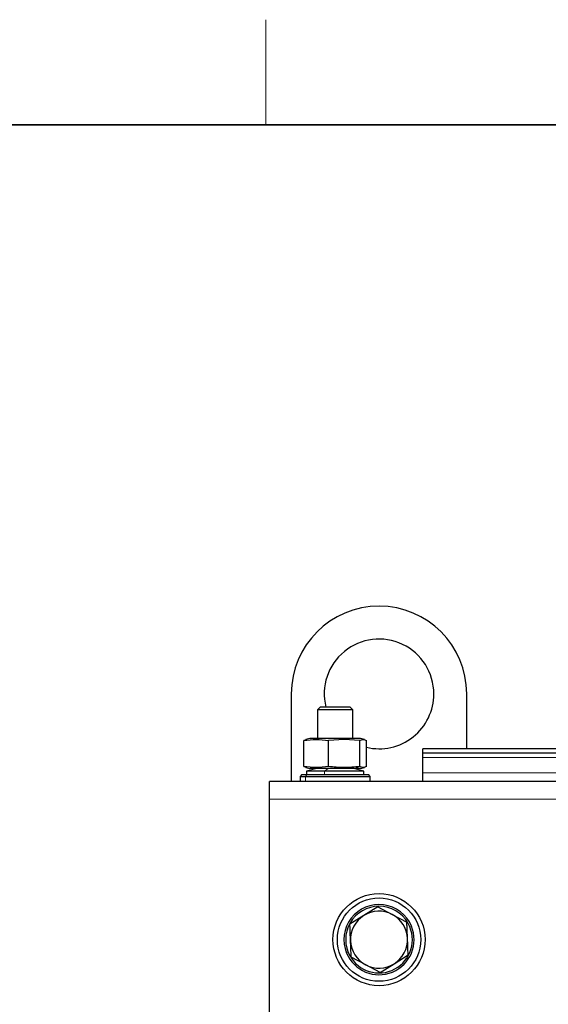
# Model space of a CAD drawing. Header units: millimetres. Extents: x 5 to 418, y 2 to 292.
# Tile 13 of 46: x 60 to 90, y 232 to 288. Entities that reach past the tile are written whole.
import ezdxf

# ---------------------------------------------------------------- set-up
doc = ezdxf.new("R2010")
doc.units = ezdxf.units.MM
doc.layers.add('SLD-0', color=7, linetype='Continuous')

msp = doc.modelspace()

# ---------------------------------------------------------------- linework, layer by layer
at = {"color": 7, "linetype": 'Continuous', "lineweight": 25}
for p, q in [((75.2006, 250.086), (75.2006, 245.086)), ((85.2006, 246.961), (85.2006, 250.086)), ((76.8506, 249.336), (76.7006, 249.186)), ((76.7006, 249.186), (76.7006, 247.536)), ((78.7006, 249.186), (76.7006, 249.186)), ((78.5506, 249.336), (76.8506, 249.336)), ((78.7006, 249.186), (78.5506, 249.336)), ((78.7006, 247.536), (78.7006, 249.186)), ((76.0409, 247.4648), (75.9186, 247.4217)), ((75.9186, 245.9502), (75.9186, 247.4217)), ((76.2506, 247.536), (76.0371, 247.4788)), ((78.1546, 247.536), (76.2506, 247.536)), ((78.2094, 247.4891), (77.3184, 247.4217)), ((77.3184, 245.9502), (77.3184, 247.4217)), ((79.1506, 247.536), (78.1546, 247.536)), ((79.1004, 247.4217), (78.2094, 247.4891)), ((79.1004, 245.9502), (79.1004, 247.4217)), ((79.3641, 247.4788), (79.1506, 247.536)), ((79.4827, 245.9502), (79.4827, 247.4217)), ((82.7006, 246.711), (82.7006, 246.961)), ((91.4006, 246.961), (82.7006, 246.961)), ((91.4006, 246.711), (82.7006, 246.711)), ((82.7006, 246.461), (82.7006, 246.711)), ((82.7006, 245.586), (82.7006, 246.461)), ((75.9186, 245.9502), (76.0409, 245.9071)), ((76.0371, 245.8932), (76.2506, 245.836)), ((76.6506, 245.836), (76.0756, 245.686)), ((78.1546, 245.836), (76.2506, 245.836)), ((78.7823, 245.836), (78.1546, 245.836)), ((79.3256, 245.686), (78.7506, 245.836)), ((79.1506, 245.836), (78.7823, 245.836)), ((79.1506, 245.836), (79.3641, 245.8932)), ((75.8006, 245.486), (75.7006, 245.386)), ((75.7006, 245.386), (75.7006, 245.086)), ((75.7006, 245.386), (76.011, 245.386)), ((75.8006, 245.486), (76.0955, 245.486)), ((76.011, 245.386), (79.7006, 245.386)), ((76.0756, 245.686), (76.0756, 245.486)), ((77.0848, 245.686), (76.0756, 245.686)), ((76.0955, 245.486), (79.6006, 245.486)), ((79.3256, 245.686), (77.0848, 245.686)), ((79.3256, 245.486), (79.3256, 245.686)), ((79.7006, 245.386), (79.6006, 245.486)), ((79.7006, 245.086), (79.7006, 245.386)), ((82.7006, 245.086), (82.7006, 245.586)), ((125.2006, 245.086), (73.9506, 245.086)), ((73.9506, 244.086), (73.9506, 245.086)), ((73.9506, 231.961), (73.9506, 244.086)), ((80.1282, 237.961), (79.3344, 237.4608)), ((80.1282, 237.961), (80.9582, 237.5236)), ((79.3344, 237.4608), (78.5406, 236.9607)), ((80.9582, 237.5236), (81.7882, 237.0862)), ((79.4431, 234.6484), (78.6131, 235.0857)), ((81.0669, 234.7111), (81.8607, 235.2113)), ((80.2731, 234.211), (79.4431, 234.6484)), ((80.2731, 234.211), (81.0669, 234.7111))]:
    msp.add_line(p, q, dxfattribs=at)
at = {"color": 7, "linetype": 'Continuous', "lineweight": 18}
for p, q in [((78.1546, 247.536), (78.2094, 247.4891)), ((91.4006, 246.461), (82.7006, 246.461)), ((77.3027, 245.836), (77.0848, 245.686)), ((78.7823, 245.836), (79.1004, 245.9502)), ((76.0955, 245.486), (76.011, 245.386)), ((76.011, 245.086), (76.011, 245.386)), ((77.0848, 245.686), (77.0848, 245.486)), ((91.4006, 245.586), (82.7006, 245.586)), ((125.2006, 244.086), (73.9506, 244.086)), ((81.9557, 236.8138), (82.0481, 236.8521)), ((78.4456, 235.3582), (78.3532, 235.3199))]:
    msp.add_line(p, q, dxfattribs=at)
at = {"color": 7, "linetype": 'Continuous', "lineweight": 25}
for radius in [2.625, 2.375]:
    msp.add_circle((80.2006, 236.086), radius, dxfattribs=at)
for centre, radius, start, end in [((80.2006, 250.086), 5, 0, 180), ((80.2006, 250.086), 3.125, 0, 193.88654), ((80.2006, 250.086), 3.125, 256.71809, 0), ((80.2006, 236.086), 2, 22.52267, 202.52267), ((80.2006, 236.086), 1.9, 22.52267, 202.52267), ((80.2006, 236.086), 1.625, 122.21368, 182.21368), ((80.2006, 236.086), 1.625, 62.21368, 122.21368), ((80.2006, 236.086), 1.625, 2.21368, 62.21368), ((80.2006, 236.086), 2, 202.52267, 22.52267), ((80.2006, 236.086), 1.9, 202.52267, 22.52267), ((80.2006, 236.086), 1.625, 182.21368, 242.21368), ((80.2006, 236.086), 1.625, 302.21368, 2.21368), ((80.2006, 236.086), 1.625, 242.21368, 302.21368)]:
    msp.add_arc(centre, radius, start, end, dxfattribs=at)
for points, knots in [([(75.9186, 247.4217), (76.1519, 247.4554), (76.6185, 247.5228), (77.0851, 247.4554), (77.3184, 247.4217)], [0, 0, 0, 0, 0.4999949, 1, 1, 1, 1]), ([(79.1004, 247.4217), (79.1641, 247.4554), (79.2916, 247.5228), (79.419, 247.4554), (79.4827, 247.4217)], [0, 0, 0, 0, 0.4999949, 1, 1, 1, 1]), ([(77.3184, 245.9502), (77.0851, 245.9166), (76.6185, 245.8492), (76.1519, 245.9166), (75.9186, 245.9502)], [0, 0, 0, 0, 0.4999949, 1, 1, 1, 1]), ([(79.1004, 245.9502), (78.8029, 245.9165), (78.2089, 245.8492), (77.6149, 245.9166), (77.3184, 245.9502)], [0, 0, 0, 0, 0.5008729, 1, 1, 1, 1]), ([(79.4827, 245.9502), (79.419, 245.9166), (79.2916, 245.8492), (79.1641, 245.9166), (79.1004, 245.9502)], [0, 0, 0, 0, 0.4999949, 1, 1, 1, 1]), ([(78.5769, 236.0232), (78.5677, 236.2606), (78.5555, 236.5751), (78.5435, 236.8848), (78.5406, 236.9607)], [0, 0, 0, 0, 0.7546767, 1, 1, 1, 1]), ([(81.8244, 236.1488), (81.8152, 236.3861), (81.8031, 236.7006), (81.7911, 237.0103), (81.7882, 237.0862)], [0, 0, 0, 0, 0.7546767, 1, 1, 1, 1]), ([(78.6131, 235.0857), (78.6127, 235.0955), (78.6008, 235.4045), (78.5886, 235.7188), (78.5769, 236.0232)], [0, 0, 0, 0, 0.03148504, 1, 1, 1, 1]), ([(81.8607, 235.2113), (81.8603, 235.221), (81.8483, 235.53), (81.8362, 235.8443), (81.8244, 236.1488)], [0, 0, 0, 0, 0.031485, 1, 1, 1, 1])]:
    msp.add_open_spline(points, degree=3, knots=knots, dxfattribs=at)
at = {"layer": 'SLD-0', "lineweight": 18}
msp.add_line((73.75, 282.5), (73.75, 288.5), dxfattribs=at)
at = {"layer": 'SLD-0', "lineweight": 35}
msp.add_line((408, 282.5), (26, 282.5), dxfattribs=at)

doc.saveas('drawing.dxf')
